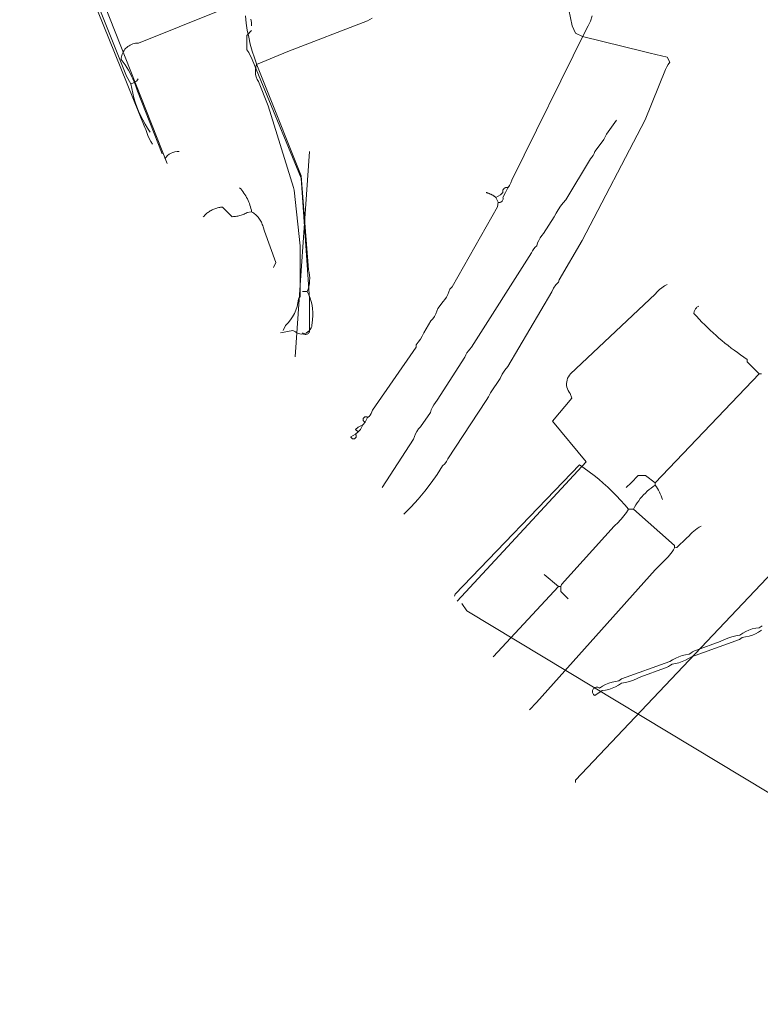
# Model space of a CAD drawing. Header units: inches. Extents: x 158416 to 160804, y 432611 to 437652.
# Tile 98 of 193: x 158586 to 158688, y 435939 to 436075. Entities that reach past the tile are written whole.
import ezdxf

# ---------------------------------------------------------------- set-up
doc = ezdxf.new("R2010")
doc.units = ezdxf.units.IN
doc.header["$MEASUREMENT"] = 0
doc.linetypes.add('COPIER_315', pattern=[0])
doc.linetypes.add('DASHDOT', pattern=[0])
for name, color, linetype in [('4.1-RIOOL-BESTAAND', 251, 'Continuous'), ('4.2-K&L-LAAGSPANNING', 10, 'Continuous'), ('4.2-K&L-LAGEDRUK GAS', 42, 'Continuous'), ('4.2-K&L-SIGNAAL KPN', 94, 'Continuous'), ('4.2-K&L-SIGNAAL UPC', 222, 'Continuous'), ('4.2-K&L-WATERLEIDING', 150, 'Continuous')]:
    doc.layers.add(name, color=color, linetype=linetype)

msp = doc.modelspace()

# ---------------------------------------------------------------- linework, layer by layer
at = {"layer": '4.1-RIOOL-BESTAAND', "color": 2, "linetype": 'COPIER_315', "lineweight": 0, "ltscale": 5}
for p, q in [((158624, 436028.67), (158626, 436057)), ((158651.33, 435987.33), (158660.33, 435997))]:
    msp.add_line(p, q, dxfattribs=at)
for points in [[(158606.33, 436055.33, 0), (158597, 436079, 0)], [(158636, 436010.67, 0), (158640.33, 436017.33, 0), (158640.45, 436017.71, 0), (158640.6, 436018.07, 0), (158640.79, 436018.41, 0), (158641.01, 436018.74, 0), (158641.27, 436019.03, 0), (158642.67, 436021, 0), (158642.78, 436021.38, 0), (158642.93, 436021.74, 0), (158643.12, 436022.08, 0), (158643.35, 436022.4, 0), (158643.6, 436022.7, 0), (158647.4, 436028.63, 0), (158647.54, 436028.94, 0), (158647.7, 436029.23, 0), (158647.89, 436029.51, 0), (158648.1, 436029.76, 0), (158648.33, 436030, 0), (158656.6, 436043.03, 0), (158656.74, 436043.31, 0), (158656.91, 436043.56, 0), (158657.11, 436043.79, 0), (158657.33, 436044, 0), (158657.45, 436044.38, 0), (158657.6, 436044.74, 0), (158657.79, 436045.08, 0), (158658.01, 436045.4, 0), (158658.27, 436045.7, 0), (158659.73, 436047.97, 0), (158660, 436048.48, 0), (158660.29, 436048.97, 0), (158660.61, 436049.44, 0), (158660.96, 436049.9, 0), (158661.33, 436050.33, 0), (158664.73, 436055.97, 0), (158664.93, 436056.2, 0), (158665.09, 436056.45, 0), (158665.23, 436056.72, 0), (158665.33, 436057, 0), (158666.33, 436058.33, 0), (158666.56, 436058.66, 0), (158666.76, 436059, 0), (158666.93, 436059.37, 0), (158668.33, 436061.33, 0)], [(158688.33, 436026.33, 0), (158688, 436026.33, 0), (158686.33, 436028, 0), (158686.33, 436028.33, 0), (158685.89, 436028.63, 0), (158685.44, 436028.94, 0), (158685, 436029.26, 0), (158684.57, 436029.58, 0), (158684.14, 436029.9, 0), (158683.71, 436030.23, 0), (158683.29, 436030.57, 0), (158682.88, 436030.92, 0), (158682.46, 436031.27, 0), (158682.06, 436031.62, 0), (158681.66, 436031.98, 0), (158681.26, 436032.35, 0), (158680.87, 436032.72, 0), (158680.49, 436033.1, 0), (158680.11, 436033.48, 0), (158679.73, 436033.87, 0), (158679.36, 436034.27, 0), (158679, 436034.67, 0), (158679.01, 436034.76, 0), (158679.03, 436034.86, 0), (158679.05, 436034.95, 0), (158679.08, 436035.04, 0), (158679.12, 436035.13, 0), (158679.17, 436035.22, 0), (158679.22, 436035.3, 0), (158679.28, 436035.37, 0), (158679.35, 436035.45, 0), (158679.42, 436035.51, 0), (158679.5, 436035.57, 0), (158679.58, 436035.62, 0), (158679.67, 436035.67, 0)], [(158670.67, 436007.67, 0), (158670.83, 436007.97, 0), (158671.01, 436008.27, 0), (158671.2, 436008.57, 0), (158671.4, 436008.85, 0), (158671.61, 436009.13, 0), (158671.84, 436009.4, 0), (158672.07, 436009.65, 0), (158672.31, 436009.9, 0), (158672.57, 436010.14, 0), (158672.83, 436010.37, 0), (158673.1, 436010.59, 0), (158673.38, 436010.8, 0), (158673.67, 436011, 0), (158673.67, 436011.33, 0), (158688, 436026.33, 0)], [(158646, 435995.67, 0), (158646.07, 435995.97, 0), (158663.21, 436013.81, 0), (158663.89, 436013.33, 0), (158664.57, 436012.84, 0), (158665.23, 436012.33, 0), (158665.88, 436011.8, 0), (158666.51, 436011.26, 0), (158667.13, 436010.7, 0), (158667.74, 436010.12, 0), (158668.33, 436009.53, 0), (158668.9, 436008.92, 0), (158669.46, 436008.3, 0), (158670, 436007.67, 0), (158670.67, 436007.67, 0), (158676.33, 436002.67, 0), (158676.33, 436002.33, 0)], [(158669.67, 436010.67, 0), (158670.33, 436011.33, 0), (158671.33, 436012.33, 0), (158672.33, 436012.33, 0), (158673.67, 436011.33, 0)], [(158660.67, 435997, 0), (158660.73, 435997.3, 0), (158668, 436005.33, 0), (158668.21, 436005.52, 0), (158668.41, 436005.71, 0), (158668.61, 436005.91, 0), (158668.8, 436006.12, 0), (158668.99, 436006.32, 0), (158669.17, 436006.54, 0), (158669.35, 436006.75, 0), (158669.52, 436006.98, 0), (158669.69, 436007.2, 0), (158669.85, 436007.43, 0), (158670, 436007.67, 0)], [(158656.33, 435980, 0), (158657.27, 435981.03, 0), (158673.67, 435999.33, 0), (158675, 436000.67, 0), (158675.23, 436000.87, 0), (158675.45, 436001.09, 0), (158675.65, 436001.32, 0), (158675.84, 436001.56, 0), (158676.02, 436001.81, 0), (158676.18, 436002.06, 0), (158676.33, 436002.33, 0), (158676.63, 436002.4, 0), (158678, 436003.67, 0), (158678.33, 436004, 0), (158678.54, 436004.23, 0), (158678.75, 436004.45, 0), (158678.98, 436004.65, 0), (158679.22, 436004.84, 0), (158679.47, 436005.02, 0), (158679.73, 436005.18, 0), (158680, 436005.33, 0)], [(158661.67, 435995.33, 0), (158660.67, 435996.33, 0), (158660.67, 435997, 0), (158660.33, 435997, 0), (158658.33, 435998.67, 0)]]:
    msp.add_polyline3d(points, dxfattribs=at)
msp.add_arc((158668.33, 436007.08), 6.62, 16.8374, 36.2927, dxfattribs=at)
at = {"layer": '4.2-K&L-LAAGSPANNING', "linetype": 'DASHDOT', "lineweight": 0, "ltscale": 2}
msp.add_line((158625, 436037.67), (158625.67, 436037.67), dxfattribs=at)
for points in [[(158605.67, 436056.67, 0), (158602.23, 436065.3, 0), (158602.11, 436065.73, 0), (158601.96, 436066.16, 0), (158601.8, 436066.58, 0), (158601.63, 436066.99, 0), (158601.44, 436067.4, 0), (158601.24, 436067.8, 0), (158601.02, 436068.19, 0), (158600.78, 436068.57, 0), (158600.54, 436068.95, 0), (158600.27, 436069.31, 0), (158600, 436069.67, 0), (158600.01, 436069.86, 0), (158600.04, 436070.05, 0), (158600.09, 436070.23, 0), (158600.14, 436070.41, 0), (158600.22, 436070.59, 0), (158600.31, 436070.76, 0), (158600.41, 436070.92, 0), (158600.52, 436071.08, 0), (158600.65, 436071.22, 0), (158600.79, 436071.35, 0), (158600.94, 436071.47, 0), (158601.09, 436071.58, 0), (158601.26, 436071.67, 0), (158601.43, 436071.76, 0), (158601.61, 436071.82, 0), (158601.8, 436071.87, 0), (158601.99, 436071.91, 0), (158602.18, 436071.93, 0), (158602.37, 436071.93, 0), (158613.63, 436076.43, 0)], [(158622, 436032, 0), (158623.67, 436032.33, 0), (158624.03, 436032.12, 0), (158624.23, 436031.99, 0), (158624.44, 436031.9, 0), (158624.66, 436031.85, 0), (158624.9, 436031.83, 0), (158625.13, 436031.85, 0), (158625.35, 436031.91, 0), (158625.56, 436032, 0), (158625.76, 436032.12, 0), (158625.93, 436032.28, 0), (158626.08, 436032.46, 0), (158626.2, 436032.66, 0), (158626.28, 436032.87, 0), (158626.32, 436033.1, 0), (158626.33, 436033.33, 0), (158626.41, 436033.82, 0), (158626.44, 436034.32, 0), (158626.44, 436034.82, 0), (158626.41, 436035.31, 0), (158626.33, 436035.8, 0), (158626.22, 436036.29, 0), (158626.07, 436036.76, 0), (158625.89, 436037.22, 0), (158625.67, 436037.67, 0), (158625.8, 436038.03, 0), (158625.9, 436038.4, 0), (158625.97, 436038.78, 0), (158626, 436039.16, 0), (158626.01, 436039.54, 0), (158625.98, 436039.93, 0), (158625.91, 436040.31, 0), (158625.82, 436040.68, 0), (158624.85, 436053.65, 0), (158619.93, 436065.97, 0), (158619.07, 436068.03, 0), (158618.7, 436068.95, 0), (158618.37, 436069.89, 0), (158618.07, 436070.83, 0), (158617.81, 436071.79, 0), (158617.59, 436072.75, 0), (158617.4, 436073.73, 0), (158617.24, 436074.71, 0), (158617.13, 436075.69, 0)], [(158664.99, 436075.68, 0), (158664.72, 436074.98, 0), (158664.42, 436074.3, 0), (158664.07, 436073.63, 0), (158653.9, 436053.03, 0), (158653.75, 436052.67, 0), (158653.56, 436052.32, 0), (158653.33, 436052, 0), (158653, 436051.33, 0), (158652.67, 436050.67, 0), (158652.69, 436050.58, 0), (158652.69, 436050.49, 0), (158652.68, 436050.4, 0), (158652.66, 436050.31, 0), (158652.62, 436050.23, 0), (158652.57, 436050.16, 0), (158652.51, 436050.1, 0), (158652.43, 436050.05, 0), (158652.35, 436050.01, 0), (158652.27, 436049.98, 0), (158652.18, 436049.97, 0), (158652.09, 436049.98, 0), (158652, 436050, 0), (158651.9, 436049.37, 0), (158645.67, 436038.33, 0), (158645.33, 436038, 0), (158645.22, 436037.63, 0), (158645.07, 436037.26, 0), (158644.88, 436036.92, 0), (158644.65, 436036.6, 0), (158644.4, 436036.3, 0), (158643.67, 436035.33, 0), (158643.55, 436034.96, 0), (158643.4, 436034.6, 0), (158643.21, 436034.25, 0), (158642.99, 436033.93, 0), (158642.73, 436033.63, 0), (158641.73, 436031.97, 0), (158641.52, 436031.52, 0), (158641.27, 436031.1, 0), (158640.99, 436030.7, 0), (158640.67, 436030.33, 0), (158640.67, 436030, 0), (158634.67, 436021.33, 0), (158634.6, 436021.09, 0), (158634.5, 436020.87, 0), (158634.37, 436020.66, 0), (158634.2, 436020.48, 0), (158634, 436020.33, 0), (158633.67, 436019.67, 0), (158633.33, 436019.33, 0), (158632.67, 436019, 0), (158632.33, 436018.67, 0), (158632.67, 436018.33, 0), (158632.33, 436018, 0), (158631.67, 436017.67, 0), (158631.69, 436017.61, 0), (158631.72, 436017.55, 0), (158631.76, 436017.5, 0), (158631.81, 436017.45, 0), (158631.86, 436017.42, 0), (158631.92, 436017.39, 0), (158631.99, 436017.38, 0), (158632.05, 436017.38, 0), (158632.12, 436017.39, 0), (158632.18, 436017.4, 0), (158632.24, 436017.43, 0), (158632.29, 436017.47, 0), (158632.33, 436017.52, 0), (158632.37, 436017.57, 0), (158632.4, 436017.63, 0), (158632.41, 436017.69, 0), (158632.42, 436017.76, 0), (158632.41, 436017.82, 0), (158632.4, 436017.89, 0), (158632.37, 436017.95, 0), (158632.33, 436018, 0), (158632.67, 436018.33, 0), (158633, 436018.67, 0), (158633.33, 436019.33, 0), (158633.67, 436019.67, 0), (158633.61, 436019.69, 0), (158633.55, 436019.72, 0), (158633.5, 436019.76, 0), (158633.45, 436019.81, 0), (158633.42, 436019.86, 0), (158633.39, 436019.92, 0), (158633.38, 436019.99, 0), (158633.38, 436020.05, 0), (158633.39, 436020.12, 0), (158633.4, 436020.18, 0), (158633.43, 436020.24, 0), (158633.47, 436020.29, 0), (158633.52, 436020.33, 0), (158633.57, 436020.37, 0), (158633.63, 436020.4, 0), (158633.69, 436020.41, 0), (158633.76, 436020.42, 0), (158633.82, 436020.41, 0), (158633.89, 436020.4, 0), (158633.95, 436020.37, 0), (158634, 436020.33, 0)], [(158652, 436050, 0), (158651.67, 436050.67, 0), (158651.62, 436050.71, 0), (158651.57, 436050.75, 0), (158651.52, 436050.78, 0), (158651.47, 436050.82, 0), (158651.42, 436050.86, 0), (158651.37, 436050.89, 0), (158651.31, 436050.93, 0), (158651.26, 436050.96, 0), (158651.21, 436050.99, 0), (158651.15, 436051.02, 0), (158651.1, 436051.05, 0), (158651.04, 436051.08, 0), (158650.98, 436051.11, 0), (158650.93, 436051.13, 0), (158650.87, 436051.16, 0), (158650.81, 436051.18, 0), (158650.75, 436051.21, 0), (158650.69, 436051.23, 0), (158650.64, 436051.25, 0), (158650.58, 436051.27, 0), (158650.52, 436051.29, 0), (158650.46, 436051.3, 0), (158650.39, 436051.32, 0), (158650.33, 436051.33, 0)], [(158651.67, 436050.67, 0), (158652.33, 436051, 0), (158652.67, 436051.33, 0), (158652.66, 436051.36, 0), (158652.65, 436051.38, 0), (158652.65, 436051.41, 0), (158652.64, 436051.43, 0), (158652.64, 436051.46, 0), (158652.64, 436051.49, 0), (158652.64, 436051.51, 0), (158652.64, 436051.54, 0), (158652.64, 436051.56, 0), (158652.65, 436051.59, 0), (158652.65, 436051.61, 0), (158652.66, 436051.64, 0), (158652.67, 436051.66, 0), (158652.67, 436051.69, 0), (158652.68, 436051.71, 0), (158652.7, 436051.74, 0), (158652.71, 436051.76, 0), (158652.72, 436051.78, 0), (158652.74, 436051.8, 0), (158652.75, 436051.82, 0), (158652.77, 436051.84, 0), (158652.78, 436051.86, 0), (158652.8, 436051.88, 0), (158652.82, 436051.9, 0), (158652.84, 436051.92, 0), (158652.86, 436051.93, 0), (158652.88, 436051.95, 0), (158652.91, 436051.96, 0), (158652.93, 436051.97, 0), (158652.95, 436051.98, 0), (158652.98, 436051.99, 0), (158653, 436052, 0), (158653.03, 436052.01, 0), (158653.05, 436052.01, 0), (158653.08, 436052.02, 0), (158653.1, 436052.02, 0), (158653.13, 436052.03, 0), (158653.15, 436052.03, 0), (158653.18, 436052.03, 0), (158653.21, 436052.03, 0), (158653.23, 436052.02, 0), (158653.26, 436052.02, 0), (158653.28, 436052.01, 0), (158653.31, 436052.01, 0), (158653.33, 436052, 0)], [(158646.33, 435995, 0), (158651, 436000, 0), (158664.15, 436014.19, 0), (158659.52, 436019.81, 0), (158662.17, 436023, 0), (158661.93, 436023.63, 0), (158661.78, 436023.83, 0), (158661.65, 436024.04, 0), (158661.56, 436024.27, 0), (158661.49, 436024.51, 0), (158661.45, 436024.75, 0), (158661.44, 436025, 0), (158661.46, 436025.24, 0), (158661.51, 436025.48, 0), (158661.59, 436025.72, 0), (158661.7, 436025.94, 0), (158661.84, 436026.15, 0), (158662, 436026.33, 0), (158673.67, 436037.33, 0), (158673.96, 436037.65, 0), (158674.27, 436037.95, 0), (158674.6, 436038.21, 0), (158674.96, 436038.45, 0), (158675.33, 436038.67, 0)], [(158688.4, 435991.59, 0), (158688, 435991.33, 0), (158687.53, 435991.26, 0), (158687.06, 435991.16, 0), (158686.6, 435991.01, 0), (158686.16, 435990.82, 0), (158685.74, 435990.59, 0), (158685.33, 435990.33, 0), (158684.77, 435990.22, 0), (158684.22, 435990.08, 0), (158683.68, 435989.9, 0), (158683.15, 435989.68, 0), (158682.63, 435989.43, 0), (158679.37, 435988.23, 0), (158679.09, 435988.13, 0), (158678.82, 435988, 0), (158678.57, 435987.84, 0), (158678.33, 435987.67, 0), (158677.86, 435987.6, 0), (158677.39, 435987.49, 0), (158676.93, 435987.34, 0), (158676.49, 435987.15, 0), (158676.07, 435986.93, 0), (158675.67, 435986.67, 0), (158669.03, 435984.27, 0), (158668.67, 435984, 0), (158668.19, 435983.93, 0), (158667.72, 435983.82, 0), (158667.27, 435983.67, 0), (158666.83, 435983.49, 0), (158666.4, 435983.26, 0), (158666, 435983, 0), (158665.92, 435983.06, 0), (158665.83, 435983.1, 0), (158665.73, 435983.13, 0), (158665.63, 435983.14, 0), (158665.53, 435983.14, 0), (158665.43, 435983.11, 0), (158665.33, 435983.08, 0), (158665.25, 435983.02, 0), (158665.17, 435982.95, 0), (158665.11, 435982.87, 0), (158665.06, 435982.78, 0), (158665.02, 435982.69, 0), (158665.01, 435982.59, 0), (158665.01, 435982.49, 0), (158665.02, 435982.39, 0), (158665.06, 435982.29, 0), (158665.11, 435982.2, 0), (158665.17, 435982.12, 0), (158665.25, 435982.05, 0), (158665.33, 435982, 0), (158666.33, 435982.67, 0), (158666.81, 435982.74, 0), (158667.28, 435982.84, 0), (158667.73, 435982.99, 0), (158668.17, 435983.18, 0), (158668.6, 435983.41, 0), (158669, 435983.67, 0), (158669.56, 435983.78, 0), (158670.11, 435983.92, 0), (158670.66, 435984.1, 0), (158671.19, 435984.32, 0), (158671.7, 435984.57, 0), (158674.97, 435985.77, 0), (158675.24, 435985.87, 0), (158675.51, 435986, 0), (158675.76, 435986.16, 0), (158676, 435986.33, 0), (158676.48, 435986.4, 0), (158676.94, 435986.51, 0), (158677.4, 435986.66, 0), (158677.84, 435986.85, 0), (158678.26, 435987.07, 0), (158678.67, 435987.33, 0), (158685.3, 435989.73, 0), (158685.67, 435990, 0), (158686.14, 435990.07, 0), (158686.61, 435990.18, 0), (158687.07, 435990.33, 0), (158687.51, 435990.51, 0), (158687.93, 435990.74, 0), (158688.33, 435991, 0)]]:
    msp.add_polyline3d(points, dxfattribs=at)
at = {"layer": '4.2-K&L-LAGEDRUK GAS', "linetype": 'Continuous', "lineweight": 0, "ltscale": 15}
for points in [[(158618, 436074.33, 0), (158617.96, 436074.8, 0), (158617.9, 436075.26, 0)], [(158625, 436032, 0), (158625.06, 436031.93, 0), (158625.13, 436031.87, 0), (158625.21, 436031.83, 0), (158625.3, 436031.8, 0), (158625.39, 436031.78, 0), (158625.48, 436031.78, 0), (158625.58, 436031.79, 0), (158625.66, 436031.82, 0), (158625.75, 436031.87, 0), (158625.82, 436031.92, 0), (158625.88, 436031.99, 0), (158625.93, 436032.07, 0), (158625.97, 436032.15, 0), (158625.99, 436032.24, 0), (158626, 436032.33, 0), (158626, 436036.67, 0), (158624.85, 436053.32, 0), (158618.07, 436069.7, 0), (158617.6, 436070.63, 0), (158617.33, 436071, 0), (158617.33, 436073, 0), (158618, 436073.67, 0)]]:
    msp.add_polyline3d(points, dxfattribs=at)
at = {"layer": '4.2-K&L-SIGNAAL KPN', "linetype": 'Continuous', "lineweight": 0, "ltscale": 1.75}
for points in [[(158639, 436007, 0), (158640.01, 436008.01, 0), (158640.97, 436009.06, 0), (158641.89, 436010.16, 0), (158642.75, 436011.29, 0), (158643.57, 436012.46, 0), (158644.33, 436013.67, 0), (158644.63, 436013.95, 0), (158644.87, 436014.27, 0), (158645.07, 436014.63, 0), (158650.33, 436022.67, 0), (158650.67, 436023.16, 0), (158650.93, 436023.7, 0), (158652.27, 436025.7, 0), (158652.56, 436026.29, 0), (158652.91, 436026.83, 0), (158653.33, 436027.33, 0), (158659.4, 436037.63, 0), (158659.64, 436038.13, 0), (158659.95, 436038.59, 0), (158660.33, 436039, 0), (158660.4, 436039.3, 0), (158663.6, 436044.7, 0), (158672.27, 436061.37, 0), (158675.1, 436068.3, 0), (158675.25, 436068.67, 0), (158675.44, 436069.01, 0), (158675.67, 436069.33, 0), (158675.33, 436070, 0), (158672.97, 436070.55, 0), (158672.03, 436070.78, 0), (158663.64, 436072.87, 0), (158662.67, 436073.33, 0), (158662.21, 436074.31, 0), (158661.54, 436077.64, 0)], [(158622.33, 436032.33, 0), (158622.67, 436033, 0), (158623.03, 436033.37, 0), (158623.36, 436033.77, 0), (158623.64, 436034.2, 0), (158623.89, 436034.65, 0), (158624.1, 436035.13, 0), (158624.26, 436035.62, 0), (158624.38, 436036.12, 0), (158624.45, 436036.64, 0), (158624.67, 436037, 0), (158624.67, 436044, 0), (158623.88, 436051.64, 0), (158623.77, 436052.03, 0), (158620.27, 436063.3, 0), (158618.93, 436066.63, 0), (158618.76, 436066.94, 0), (158618.64, 436067.27, 0), (158618.55, 436067.61, 0), (158618.51, 436067.96, 0), (158618.52, 436068.31, 0), (158618.57, 436068.66, 0), (158618.67, 436069, 0), (158622.97, 436070.77, 0), (158634, 436075, 0), (158634.63, 436075.4, 0)]]:
    msp.add_polyline3d(points, dxfattribs=at)
at = {"layer": '4.2-K&L-SIGNAAL UPC', "linetype": 'Continuous', "lineweight": 0, "ltscale": 1.75}
for points in [[(158604, 436059.67, 0), (158603.64, 436060.21, 0), (158603.29, 436060.78, 0), (158602.97, 436061.35, 0), (158602.68, 436061.94, 0), (158602.41, 436062.54, 0), (158602.17, 436063.15, 0), (158601.95, 436063.78, 0), (158601.75, 436064.4, 0), (158601.59, 436065.04, 0), (158601.45, 436065.68, 0), (158601.33, 436066.33, 0), (158600.74, 436067.38, 0), (158590.46, 436093.03, 0), (158590.33, 436094.33, 0), (158590.26, 436094.62, 0), (158588.77, 436098.03, 0), (158588.67, 436098.67, 0)], [(158621, 436041, 0), (158621.33, 436041.67, 0), (158619.77, 436046.03, 0), (158619.57, 436046.63, 0), (158619.52, 436046.79, 0), (158619.47, 436046.95, 0), (158619.41, 436047.1, 0), (158619.34, 436047.25, 0), (158619.26, 436047.4, 0), (158619.18, 436047.54, 0), (158619.09, 436047.68, 0), (158618.99, 436047.81, 0), (158618.89, 436047.94, 0), (158618.78, 436048.06, 0), (158618.66, 436048.18, 0), (158618.54, 436048.29, 0), (158618.41, 436048.39, 0), (158618.28, 436048.49, 0), (158618.14, 436048.58, 0), (158618, 436048.67, 0), (158617.96, 436048.9, 0), (158617.9, 436049.13, 0), (158617.84, 436049.36, 0), (158617.77, 436049.58, 0), (158617.69, 436049.81, 0), (158617.61, 436050.03, 0), (158617.51, 436050.24, 0), (158617.41, 436050.46, 0), (158617.3, 436050.67, 0), (158617.19, 436050.87, 0), (158617.06, 436051.07, 0), (158616.93, 436051.27, 0), (158616.79, 436051.46, 0), (158616.64, 436051.64, 0), (158616.49, 436051.83, 0), (158616.33, 436052, 0)], [(158611.33, 436048, 0), (158611.43, 436048.1, 0), (158611.52, 436048.2, 0), (158611.62, 436048.3, 0), (158611.72, 436048.4, 0), (158611.83, 436048.49, 0), (158611.94, 436048.57, 0), (158612.05, 436048.65, 0), (158612.17, 436048.73, 0), (158612.29, 436048.8, 0), (158612.41, 436048.87, 0), (158612.53, 436048.94, 0), (158612.66, 436049, 0), (158612.79, 436049.05, 0), (158612.91, 436049.1, 0), (158613.05, 436049.15, 0), (158613.18, 436049.19, 0), (158613.31, 436049.23, 0), (158613.45, 436049.26, 0), (158613.59, 436049.28, 0), (158613.72, 436049.31, 0), (158613.86, 436049.32, 0), (158614, 436049.33, 0), (158615.33, 436048, 0), (158615.49, 436048.01, 0), (158615.64, 436048.02, 0), (158615.79, 436048.04, 0), (158615.94, 436048.06, 0), (158616.09, 436048.09, 0), (158616.24, 436048.12, 0), (158616.38, 436048.16, 0), (158616.53, 436048.21, 0), (158616.67, 436048.25, 0), (158616.82, 436048.31, 0), (158616.96, 436048.37, 0), (158617.1, 436048.43, 0), (158617.23, 436048.5, 0), (158617.37, 436048.57, 0), (158618, 436048.67, 0)], [(158737.73, 435939.41, 0), (158647.67, 435993.67, 0), (158647, 435994.67, 0)]]:
    msp.add_polyline3d(points, dxfattribs=at)
for centre, radius, start, end in [((158601.08, 436067.79), 1.48, 279.7316, 327.6598), ((158607.92, 436054.67), 2.33, 87.9546, 145.1755)]:
    msp.add_arc(centre, radius, start, end, dxfattribs=at)
at = {"layer": '4.2-K&L-WATERLEIDING', "linetype": 'Continuous', "lineweight": 0, "ltscale": 2}
for points in [[(158604.33, 436058, 0), (158604.09, 436058.38, 0), (158603.87, 436058.77, 0), (158603.68, 436059.18, 0), (158603.52, 436059.6, 0), (158603.4, 436060.03, 0), (158603.27, 436060.3, 0), (158586.1, 436102.7, 0), (158586, 436103.33, 0)], [(158662.67, 435970, 0), (158662.67, 435970.33, 0), (158711.33, 436021.67, 0), (158777, 436090.67, 0)]]:
    msp.add_polyline3d(points, dxfattribs=at)

doc.saveas('drawing.dxf')
